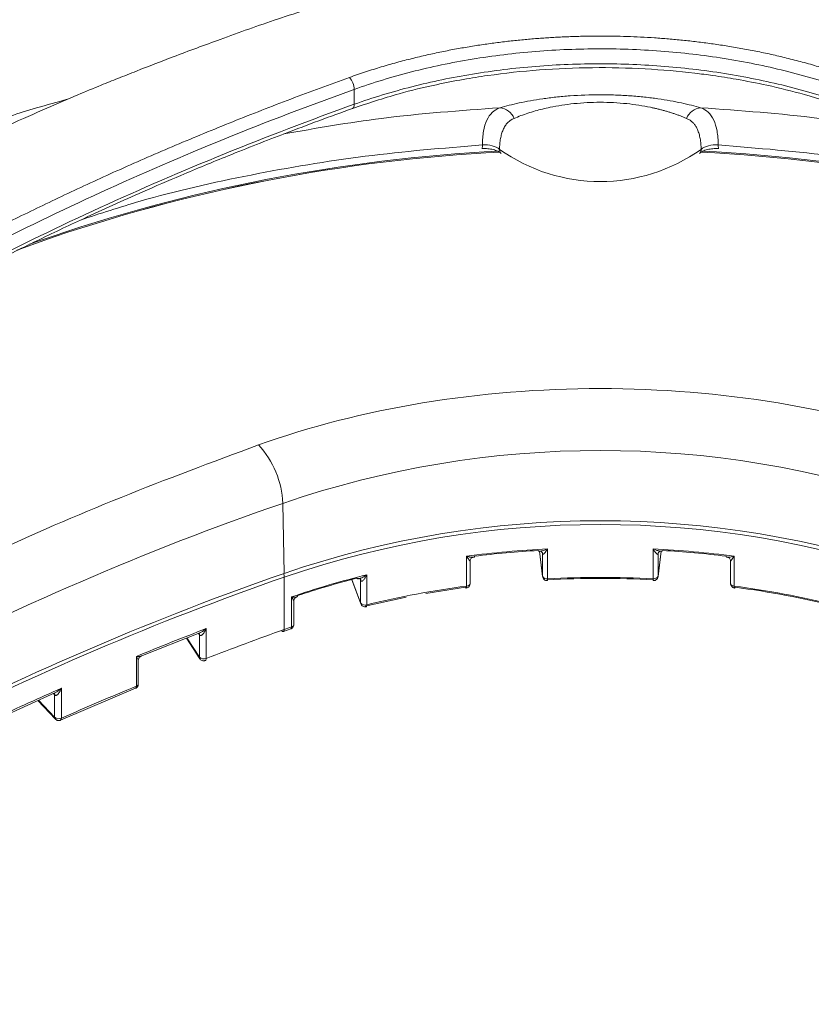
# Model space of a CAD drawing. Header units: millimetres. Extents: x 0 to 420, y 0 to 297.
# Tile 80 of 106: x 315 to 336, y 252 to 279. Entities that reach past the tile are written whole.
import ezdxf

# ---------------------------------------------------------------- set-up
doc = ezdxf.new("R2010")
doc.units = ezdxf.units.MM

msp = doc.modelspace()

# ---------------------------------------------------------------- linework, layer by layer
at = {"color": 7, "linetype": 'Continuous', "lineweight": 15}
for p, q in [((323.85151712, 277.01658687), (323.85151712, 277.42485811)), ((328.22245483, 276.63282726), (328.22162243, 276.63247433)), ((315.26328541, 273.26196689), (314.62856441, 273.03228967)), ((314.70807971, 273.0617027), (315.26328541, 273.2623745)), ((314.97185049, 273.19149871), (315.23690939, 273.28689544)), ((315.26328541, 273.26196689), (315.26328541, 273.2623745)), ((321.93774068, 264.19985996), (321.89548847, 266.11197972)), ((328.91448501, 264.80671457), (329.00080175, 264.11004912)), ((329.13586265, 264.05353552), (329.13586265, 264.87007799)), ((332.02043642, 264.87007723), (332.02043642, 264.05353476)), ((332.155496, 264.1100476), (332.24180813, 264.80671571)), ((326.92221006, 264.66820182), (326.92221006, 263.85165935)), ((327.01930455, 263.92200062), (327.01930455, 264.53956341)), ((329.00017218, 264.73267811), (328.99953735, 264.74289418)), ((329.00017218, 264.73267811), (329.00017218, 264.12026822)), ((332.15612886, 264.73267773), (332.15675579, 264.74289532)), ((332.15612886, 264.12026784), (332.15612886, 264.73267773)), ((334.13699123, 264.53956911), (334.13699123, 263.92200024)), ((334.23408439, 263.85166125), (334.23408439, 264.66820372)), ((321.93903538, 264.09658397), (321.93903538, 262.6676377)), ((323.7823278, 264.02659649), (324.0314868, 263.36540086)), ((324.02631196, 264.00654495), (324.02631196, 263.39413506)), ((324.19716474, 263.34301593), (324.19716474, 264.15955839)), ((332.15612886, 264.12026784), (332.155496, 264.1100476)), ((325.80398173, 263.64650854), (326.89430622, 263.8199351)), ((322.13979794, 263.55500957), (322.13979794, 262.73846711)), ((322.20038404, 262.80031006), (322.20038404, 263.44040689)), ((324.14845616, 263.30740786), (325.26847968, 263.54826358)), ((319.80358628, 261.87372485), (319.80358628, 262.69026732)), ((321.91730341, 262.6121115), (322.11845452, 262.68306329)), ((322.1163419, 262.68221429), (322.11848217, 262.68307775)), ((318.01959447, 261.93341339), (319.63432585, 262.57594187)), ((319.26531834, 262.42910583), (319.62919842, 261.86591034)), ((319.6051194, 262.5632336), (319.60548555, 262.56255296)), ((319.61707198, 262.52093623), (319.61707198, 261.90852634)), ((317.89638606, 261.93133464), (317.89638606, 261.11479217)), ((317.94891289, 261.17358693), (317.94891289, 261.82400172)), ((315.82311936, 260.18695931), (317.87310915, 261.05872854)), ((315.84708907, 260.24329202), (315.84708907, 261.05983449)), ((317.87134688, 261.05793895), (317.87320661, 261.0587757)), ((314.16897542, 260.25293517), (315.68466697, 260.9405396)), ((315.20139145, 260.72130348), (315.68049311, 260.2147852)), ((315.6615942, 260.87850373), (315.6615942, 260.26609384)), ((315.82319707, 260.18699962), (315.82154413, 260.18621994))]:
    msp.add_line(p, q, dxfattribs=at)
at = {"color": 8, "linetype": 'Continuous', "lineweight": 15}
for p, q in [((329.00017218, 264.12026822), (328.91513433, 264.80660902)), ((329.00017218, 264.73267811), (328.99784225, 264.75146838)), ((332.24116013, 264.80661092), (332.15612886, 264.12026784)), ((332.1584555, 264.75146838), (332.15612886, 264.73267773)), ((324.02631196, 263.39413506), (323.7874223, 264.02808848)), ((324.02631196, 264.00654495), (324.01054903, 264.04838186)), ((329.00080307, 264.11000577), (329.00017218, 264.12026822)), ((319.61707198, 261.90852634), (319.2775778, 262.43398239)), ((319.61707198, 262.52093623), (319.59232652, 262.55922996)), ((315.6615942, 260.26609384), (315.22213165, 260.73070829)), ((315.6615942, 260.87850373), (315.62745789, 260.91459095))]:
    msp.add_line(p, q, dxfattribs=at)
at = {"color": 8, "linetype": 'Continuous', "lineweight": 15, "flags": 128}
for points in [[(323.85151712, 277.01658687), (323.84898436, 276.97911924), (323.84147959, 276.94780681), (323.82929256, 276.92384507), (323.81288953, 276.90815728), (323.80440353, 276.90400919)], [(324.02631196, 264.00654495), (324.02396622, 264.02616266), (324.02139526, 264.03460081)], [(334.13699123, 263.92200024), (334.13768797, 263.91438392), (334.14195665, 263.90185885), (334.14998694, 263.88996639), (334.16151411, 263.87907225), (334.17618911, 263.8695239), (334.19355098, 263.8616179), (334.21304917, 263.85559905), (334.23408439, 263.85166125)], [(334.23408439, 263.85166125), (334.23462045, 263.83310042), (334.23620952, 263.81795857), (334.2387864, 263.80680875), (334.24226022, 263.80009282), (334.24561222, 263.79808306)], [(324.03164222, 263.36498869), (324.02865901, 263.37451659), (324.02631196, 263.39413506)], [(324.19716474, 263.34301593), (324.19622829, 263.32438058), (324.19345845, 263.30901785), (324.18895928, 263.29751257), (324.18289803, 263.29030964), (324.17813939, 263.28804925)], [(319.80358628, 261.87372485), (319.80225338, 261.85496556), (319.79830475, 261.83923712), (319.79189184, 261.82713345), (319.78326096, 261.81913293), (319.77904891, 261.81707452)]]:
    msp.add_lwpolyline(points, dxfattribs=at)
at = {"color": 7, "linetype": 'Continuous', "lineweight": 15, "flags": 128}
for points in [[(326.89430622, 263.8199351), (326.89974711, 263.80816916), (326.90498517, 263.80078493), (326.90981099, 263.79806141), (326.91068158, 263.79807622)], [(334.24561222, 263.79808306), (334.24648545, 263.79805913), (334.25130928, 263.80078379), (334.25654932, 263.80817144), (334.26199022, 263.81993281)]]:
    msp.add_lwpolyline(points, dxfattribs=at)
at = {"color": 7, "linetype": 'Continuous', "lineweight": 15}
for centre, radius, start, end in [((323.35692782, 277.41520674), 0.49468346, 1.117922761, 42.845220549), ((327.78635465, 276.45163193), 0.47224476, 22.562403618, 84.038845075), ((333.36994786, 276.45162448), 0.47225294, 95.961953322, 157.437129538), ((330.57814912, 279.66318526), 4.75631139, 234.601389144, 305.398642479), ((330.06885772, 230.65899675), 45.13451492, 92.870800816, 109.184826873), ((330.0723316, 230.69792216), 45.06706616, 92.825989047, 109.183834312), ((330.07219574, 230.69801985), 45.06654427, 92.828693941, 109.183882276), ((331.0839574, 230.69749963), 45.06708369, 70.816165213, 87.174787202), ((331.08416015, 230.69865929), 45.06630677, 70.816094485, 87.170661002), ((331.08760775, 230.6596885), 45.13380433, 70.815089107, 87.126860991), ((319.41774143, 266.02464977), 2.47928556, 2.018594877, 42.815488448), ((330.57815019, 240.74811233), 26.80884898, 71.102691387, 108.897308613), ((330.57815177, 238.95947595), 26.67833745, 71.102666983, 108.897350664), ((330.57815001, 238.85995925), 26.67436089, 71.102681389, 108.897331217), ((330.53844286, 237.25249813), 27.65317249, 92.907312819, 97.51414726), ((328.9156889, 264.73057763), 0.08473688, 0.235753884, 37.799789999), ((330.61781374, 237.25175294), 27.6539181, 82.485977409, 87.092677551), ((332.24026238, 264.73065559), 0.08438749, 145.064470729, 179.816207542), ((329.03681779, 264.73707386), 0.03690831, 186.840114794, 189.58806235), ((332.08164452, 264.74256605), 0.07513785, 351.08830039, 352.437800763), ((347.97400575, 189.23375708), 79.35870261, 109.1524808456, 125.1891627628), ((329.56440627, 242.09102936), 22.71183074, 103.669397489, 109.081021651), ((323.95959524, 263.99513271), 0.07413713, 358.552786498, 45.958516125), ((324.076948, 264.02603709), 0.0542582, 201.054006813, 217.163321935), ((329.10997048, 264.17220684), 0.1214631, 205.315864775, 282.308127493), ((330.57814208, 235.76754076), 28.32274121, 87.081033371, 92.918936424), ((332.03360665, 264.2380616), 0.18499625, 265.917552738, 297.781588), ((332.0915188, 264.13408616), 0.06607122, 295.375781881, 347.927875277), ((330.26567873, 238.3850985), 25.68510277, 97.479503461, 103.666255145), ((326.90302761, 264.0160793), 0.16553515, 276.654468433, 298.768392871), ((330.89045275, 238.38418506), 25.68603154, 76.33386994, 82.520401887), ((324.1465735, 263.48500319), 0.15073107, 217.074241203, 289.611406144), ((353.35240913, 175.60610316), 93.3229616, 111.0689780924, 112.3292341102), ((354.59475735, 171.56210542), 96.78126982, 109.7196296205, 111.0684168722), ((321.90606691, 262.65205251), 0.04148725, 217.363269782, 285.757853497), ((329.00825118, 242.95022499), 20.94636426, 109.141770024, 109.7241043), ((322.09461704, 262.87058095), 0.13962586, 288.879897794, 299.687281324), ((319.56227258, 262.50984399), 0.06816866, 356.762399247, 51.996313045), ((319.6758858, 262.55977549), 0.07048087, 213.43983323, 229.735103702), ((319.73593524, 262.02835838), 0.16878445, 225.232542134, 293.629026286), ((350.61092615, 182.05161351), 86.31815192, 113.7496280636, 115.0550482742), ((352.02103143, 178.02691374), 89.82253038, 112.3282237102, 113.7487564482), ((317.84607849, 261.23803794), 0.13311789, 292.204745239, 299.833967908), ((315.60503862, 260.87365612), 0.06712786, 356.234925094, 49.798680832), ((315.722416, 260.93652415), 0.08405749, 223.649660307, 233.164248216), ((315.77309311, 260.4072379), 0.17987121, 231.692490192, 294.291741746)]:
    msp.add_arc(centre, radius, start, end, dxfattribs=at)
at = {"color": 8, "linetype": 'Continuous', "lineweight": 15}
for centre, radius, start, end in [((326.70443818, 275.89758571), 0.64998489, 353.840690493, 0.829986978), ((327.97043362, 275.78108404), 0.14751801, 178.044887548, 215.735032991), ((333.18583818, 275.78109871), 0.14754613, 324.266168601, 1.949630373), ((334.45027662, 275.89756576), 0.64840634, 179.16629684, 186.172589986), ((347.14288111, 192.78039455), 77.55612302, 108.9981160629, 126.4872175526), ((347.9949278, 189.08515708), 79.40795738, 109.1551295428, 125.1241343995), ((321.68205605, 264.08879782), 0.25709726, 1.735460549, 23.794594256), ((329.01436967, 264.03750631), 0.12254583, 342.461001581, 7.515928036), ((332.16309393, 264.03934489), 0.14336149, 174.31958332, 195.689489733), ((326.85495115, 263.83809844), 0.06861239, 324.316378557, 11.399292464), ((326.95762541, 263.92760877), 0.06193357, 293.877200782, 354.804696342), ((321.88216727, 262.65787049), 0.05770078, 307.550610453, 9.745577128), ((322.08301721, 262.72852211), 0.05764507, 307.968614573, 9.934433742), ((322.14031589, 262.80476145), 0.06023286, 292.915516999, 355.761804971), ((319.53971109, 262.52196895), 0.07736778, 359.235187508, 31.589669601), ((319.69430422, 261.90747168), 0.07723944, 179.217630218, 212.571405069), ((317.8388043, 261.10581531), 0.0582773, 306.179792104, 8.860955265), ((317.88688024, 261.17944871), 0.06230899, 294.080039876, 354.601857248), ((315.58722588, 260.8804733), 0.0743944, 358.482935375, 36.612160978), ((315.73333064, 260.26338428), 0.07178759, 177.836908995, 222.709961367), ((315.79151999, 260.23366062), 0.05639757, 304.171682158, 9.83299697)]:
    msp.add_arc(centre, radius, start, end, dxfattribs=at)
at = {"color": 7, "linetype": 'Continuous', "lineweight": 15}
for points, knots in [([(328.80772704, 280.68662761), (328.21758975, 280.64277408), (327.00699658, 280.55281402), (325.2176965, 280.26997155), (323.44071908, 279.87949801), (321.77362007, 279.36561329), (320.27516895, 278.82494953), (318.98910205, 278.34954531), (318.05876035, 277.9894793), (317.40658148, 277.73074654), (316.8770113, 277.5171939), (316.22503031, 277.24822194), (315.38596577, 276.88681838), (314.41441042, 276.45588851), (312.96096378, 275.78670366), (311.12928813, 274.89516751), (309.32807961, 273.95640872), (307.98659236, 273.22412862), (307.10305266, 272.72957376), (306.31756563, 272.28235608), (305.63133025, 271.88767643), (305.0429024, 271.54790416), (304.54247531, 271.25892157), (303.89861042, 270.88709979), (303.10625798, 270.4295385), (302.14924418, 269.87688294), (301.03183337, 269.23160841), (299.782424, 268.51010922), (298.90567777, 268.00380934), (298.45532242, 267.74373995)], [0, 0, 0, 0, 0.0439112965, 0.0900785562, 0.1365120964, 0.1837607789, 0.2287447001, 0.266234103, 0.2959147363, 0.310945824, 0.3244417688, 0.3431356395, 0.3676888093, 0.3976658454, 0.4282028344, 0.4949758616, 0.5575024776, 0.5853828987, 0.6098214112, 0.6318541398, 0.6528004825, 0.6741343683, 0.6980129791, 0.7291958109, 0.7683320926, 0.8154219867, 0.8704653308, 0.933462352, 1, 1, 1, 1]), ([(362.68991968, 267.75012127), (362.24884274, 268.00483156), (361.39570477, 268.49749623), (360.19183486, 269.19271131), (359.1462203, 269.79651229), (358.27352391, 270.30048629), (357.57214389, 270.70551218), (356.79452349, 271.15456461), (355.9349964, 271.64972763), (355.00451168, 272.18233795), (354.03033039, 272.73445709), (353.00448778, 273.30771326), (351.9520581, 273.88399518), (350.89697991, 274.44651756), (349.83472522, 274.99419578), (348.79523008, 275.50784574), (347.58466177, 276.08372968), (346.24005241, 276.69604583), (344.82075736, 277.29801877), (343.49818553, 277.83415667), (342.20643007, 278.33512259), (340.93416292, 278.80602082), (339.61064254, 279.27905681), (338.19226726, 279.7450778), (336.55795828, 280.14837246), (334.74669775, 280.46404871), (333.31532883, 280.64335055), (332.49725516, 280.67308894), (332.34375675, 280.67866887)], [0, 0, 0, 0, 0.066172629, 0.1279921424, 0.1804254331, 0.2234728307, 0.2576022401, 0.2892351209, 0.3211667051, 0.3500447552, 0.3803558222, 0.4111209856, 0.4409029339, 0.4704750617, 0.5006165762, 0.5319653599, 0.5630787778, 0.6099624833, 0.653199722, 0.6933294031, 0.7306140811, 0.7690098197, 0.8059373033, 0.8468112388, 0.8908302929, 0.938534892, 0.9884670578, 1, 1, 1, 1]), ([(323.71962424, 277.75159882), (323.79316042, 277.77764814), (323.93862213, 277.82917621), (324.15773327, 277.90254773), (324.37446294, 277.97213925), (324.58915853, 278.0379409), (324.80187384, 278.1002089), (325.01273581, 278.15912492), (325.22184862, 278.21488544), (325.42931857, 278.26767504), (325.63521889, 278.31767911), (325.83962975, 278.3650135), (326.04261, 278.40976252), (326.24420188, 278.45201099), (326.44444742, 278.49184091), (326.64338745, 278.52933308), (326.84106182, 278.56456678), (327.03750955, 278.59761959), (327.23276631, 278.62856821), (327.42686211, 278.65748375), (327.61982745, 278.68441563), (327.81168535, 278.70941337), (328.0024578, 278.73252517), (328.19216616, 278.75379856), (328.38083125, 278.77328031), (328.56847335, 278.7910165), (328.75511225, 278.80705219), (328.94076589, 278.82143278), (329.12544993, 278.83419831), (329.30917923, 278.84537366), (329.49196525, 278.85498529), (329.67381907, 278.86305891), (329.85475141, 278.86962012), (330.03477272, 278.8746943), (330.21389299, 278.8783066), (330.39212255, 278.88048196), (330.63275737, 278.88151747), (330.93748736, 278.87915659), (331.30783018, 278.87020806), (331.68213915, 278.85492709), (332.06050434, 278.83308195), (332.44304395, 278.80445306), (332.82990095, 278.76873042), (333.22122931, 278.72549861), (333.61721014, 278.67434518), (334.0180544, 278.61484309), (334.42404158, 278.54651097), (334.83544694, 278.46866228), (335.25261913, 278.38059949), (335.67596447, 278.28156421), (336.10626816, 278.17074838), (336.54392178, 278.04634127), (336.99075964, 277.90750023), (337.28589093, 277.80431548), (337.43667582, 277.75159758)], [0, 0, 0, 0, 0.0179127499, 0.0354331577, 0.052587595, 0.0694014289, 0.0858989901, 0.1021035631, 0.1180373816, 0.1337216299, 0.1491759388, 0.1644142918, 0.1794476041, 0.1942863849, 0.2089407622, 0.2234204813, 0.2377349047, 0.2518930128, 0.2659034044, 0.2797738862, 0.2935109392, 0.3071206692, 0.3206089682, 0.3339815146, 0.3472437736, 0.3604009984, 0.3734582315, 0.3864203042, 0.3992916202, 0.4120760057, 0.4247771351, 0.4373985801, 0.4499438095, 0.4624161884, 0.474818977, 0.4871553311, 0.4994283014, 0.5247811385, 0.550421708, 0.5763781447, 0.6026805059, 0.6293608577, 0.6564563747, 0.6840108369, 0.7120720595, 0.7406917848, 0.7699294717, 0.7998596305, 0.8305652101, 0.8621361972, 0.8946817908, 0.9283712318, 0.9634043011, 1, 1, 1, 1]), ([(323.85151886, 277.42486123), (324.35754519, 277.60628153), (324.87949786, 277.76518652), (325.95389346, 278.03977572), (326.50635135, 278.15545866), (327.35830741, 278.29602876), (327.64695404, 278.33746508), (328.22878419, 278.4085611), (328.52022191, 278.43804255), (329.39606269, 278.50875551), (329.98198626, 278.53233795), (330.86389086, 278.5326664), (331.15836406, 278.52691424), (331.74833824, 278.50348009), (332.04498043, 278.4856956), (332.9271742, 278.41467871), (333.50346002, 278.34422688), (334.6331212, 278.15862332), (335.18649559, 278.04346967), (336.26976296, 277.76734853), (336.80002546, 277.60582489), (337.30478114, 277.42486002)], [0, 0, 0, 0, 0.125, 0.125, 0.25, 0.25, 0.3125, 0.3125, 0.375, 0.375, 0.5, 0.5, 0.5625, 0.5625, 0.625, 0.625, 0.75, 0.75, 0.875, 0.875, 1, 1, 1, 1]), ([(323.80382138, 276.9037977), (324.22244927, 277.04335248), (324.96070904, 277.28946049), (325.98926595, 277.53628815), (326.80286096, 277.69565879), (327.7373523, 277.84415174), (328.91352423, 277.97195507), (330.35791076, 278.03325875), (331.78307061, 278.00089654), (332.88048942, 277.9058278), (333.70592921, 277.79819391), (334.36726317, 277.69371425), (335.20934842, 277.52774151), (336.24515031, 277.27454495), (336.96022327, 277.03512782), (337.35247868, 276.90379485)], [0, 0, 0, 0, 0.1016781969, 0.1793118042, 0.2338810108, 0.2823073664, 0.3829856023, 0.4848498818, 0.5859758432, 0.6820416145, 0.717558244, 0.7638219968, 0.8261329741, 0.9046247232, 1, 1, 1, 1]), ([(337.30478114, 277.01658961), (336.79875491, 277.19801), (336.27680232, 277.35691508), (335.20240687, 277.63150447), (334.64994904, 277.74718752), (333.79799306, 277.88775777), (333.50934645, 277.92919414), (332.92751634, 278.00029027), (332.63607864, 278.02977177), (331.76023789, 278.10048489), (331.17431434, 278.12406744), (330.29240974, 278.12439605), (329.99793654, 278.11864394), (329.40796235, 278.0952099), (329.11132014, 278.07742546), (328.22912633, 278.00640873), (327.65284048, 277.93595701), (326.52317919, 277.75035365), (325.96980475, 277.6352001), (324.88653723, 277.35907915), (324.35627464, 277.19755561), (323.85151886, 277.01659083)], [0, 0, 0, 0, 0.125, 0.125, 0.25, 0.25, 0.3125, 0.3125, 0.375, 0.375, 0.5, 0.5, 0.5625, 0.5625, 0.625, 0.625, 0.75, 0.75, 0.875, 0.875, 1, 1, 1, 1]), ([(310.4255995, 271.66430333), (310.56934974, 271.74688926), (310.86481729, 271.91663828), (311.32477263, 272.17530801), (311.81265713, 272.44521366), (312.32923127, 272.7256512), (312.87466056, 273.01605748), (313.44908211, 273.31565453), (314.05238105, 273.62346169), (314.68383267, 273.9384249), (315.34215837, 274.25933455), (316.02568709, 274.5847472), (316.7323206, 274.91303375), (317.45981625, 275.24241765), (318.20573306, 275.5713034), (318.9674307, 275.89835182), (319.7421578, 276.2221955), (320.52690962, 276.54142573), (321.3188845, 276.85483391), (322.11584119, 277.1613406), (322.91519699, 277.46082538), (323.4521161, 277.65490361), (323.71962424, 277.75159882)], [0, 0, 0, 0, 0.0357773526, 0.0735375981, 0.1132785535, 0.1549859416, 0.1986320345, 0.24417428, 0.2915522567, 0.3406685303, 0.3913894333, 0.4435523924, 0.4969638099, 0.5513991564, 0.6066519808, 0.6625400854, 0.718860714, 0.7753870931, 0.8318948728, 0.8882458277, 0.9443209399, 1, 1, 1, 1]), ([(300.0933295, 263.70955046), (301.59137364, 265.1020545), (303.22072008, 266.43788884), (305.85969352, 268.35744234), (306.77192679, 268.98322775), (308.66219528, 270.20638596), (309.63402322, 270.79974042), (312.62764758, 272.52596933), (314.72749822, 273.60528749), (319.13335858, 275.62232489), (321.4393801, 276.56006247), (323.85151886, 277.42486123)], [0, 0, 0, 0, 0.25, 0.25, 0.375, 0.375, 0.5, 0.5, 0.75, 0.75, 1, 1, 1, 1]), ([(316.0169896, 277.15612551), (315.73291712, 277.07716889), (314.95901629, 276.86206676), (313.93725643, 276.53707265), (313.21645407, 276.27643111), (312.95699142, 276.18260963)], [0, 0, 0, 0, 0.2707035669, 0.7374797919, 1, 1, 1, 1]), ([(333.32089624, 276.92132552), (333.16265348, 276.96779695), (332.98791468, 277.01240997), (332.59872818, 277.09594907), (332.38271542, 277.13500695), (332.03472499, 277.18461864), (331.91429616, 277.19975474), (331.66337269, 277.22668492), (331.53200482, 277.23851547), (331.266, 277.25756895), (331.1306502, 277.26489562), (330.85497132, 277.2747822), (330.7132017, 277.27732184), (330.29360856, 277.27714764), (330.02044412, 277.26698384), (329.61986106, 277.23815075), (329.48941912, 277.22634347), (329.2395309, 277.19945413), (329.11915225, 277.18430513), (328.88659761, 277.1510871), (328.77381434, 277.13290002), (328.55952834, 277.09464015), (328.45794741, 277.07458685), (328.1677332, 277.0122271), (327.99347587, 276.96774781), (327.83540038, 276.92132551)], [0, 0, 0, 0, 0.125, 0.125, 0.25, 0.25, 0.3125, 0.3125, 0.375, 0.375, 0.4375, 0.4375, 0.5, 0.5, 0.625, 0.625, 0.6875, 0.6875, 0.75, 0.75, 0.8125, 0.8125, 0.875, 0.875, 1, 1, 1, 1]), ([(300.04320099, 263.18753473), (300.46695119, 263.5735935), (301.25026355, 264.28723237), (302.39456978, 265.24620681), (303.36783547, 266.02323015), (304.18264047, 266.64622632), (304.90233857, 267.17846045), (305.60083472, 267.67942625), (306.53893548, 268.33164251), (307.73304335, 269.12508895), (309.18485989, 270.03446561), (310.50697489, 270.81592546), (311.66983554, 271.47141926), (312.72928197, 272.04656757), (313.89095522, 272.65234801), (315.14705883, 273.27827313), (316.28205444, 273.81813439), (317.25117717, 274.26233084), (318.13819526, 274.65737644), (319.18727942, 275.10961265), (320.48295567, 275.64508818), (322.04327513, 276.26089706), (323.19160787, 276.68034153), (323.80777923, 276.90540667)], [0, 0, 0, 0, 0.0700860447, 0.1295557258, 0.1785396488, 0.217115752, 0.2492459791, 0.2820587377, 0.3157087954, 0.379207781, 0.4431635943, 0.5052522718, 0.5466170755, 0.5869611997, 0.6339167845, 0.6851041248, 0.7337466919, 0.7640056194, 0.7945677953, 0.832845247, 0.8798150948, 0.9355112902, 1, 1, 1, 1]), ([(323.85151886, 277.01659083), (321.43915307, 276.15171067), (319.12475853, 275.21094175), (315.79880502, 273.68705108), (314.71383149, 273.15991302), (312.59575769, 272.06897715), (311.56831261, 271.5081333), (308.57891389, 269.78036909), (306.70959946, 268.56836074), (303.21590963, 266.02513091), (301.59150142, 264.69390287), (300.0933295, 263.30128005)], [0, 0, 0, 0, 0.25, 0.25, 0.375, 0.375, 0.5, 0.5, 0.75, 0.75, 1, 1, 1, 1]), ([(327.83540062, 276.9213255), (327.75561673, 276.8937492), (327.68611453, 276.85309602), (327.56579458, 276.74021864), (327.51651634, 276.6693205), (327.43741438, 276.49808225), (327.40729496, 276.39612093), (327.36686143, 276.16949006), (327.35602579, 276.04445083), (327.3543556, 275.90700143)], [0, 0, 0, 0, 0.25, 0.25, 0.5, 0.5, 0.75, 0.75, 1, 1, 1, 1]), ([(332.93384265, 276.63282918), (332.9064644, 276.64431994), (332.85236923, 276.66702391), (332.76736289, 276.70000407), (332.68097918, 276.73165839), (332.59305771, 276.7619379), (332.50385794, 276.79084449), (332.41352519, 276.81836178), (332.32222834, 276.84447304), (332.23012349, 276.8691575), (332.13736516, 276.89238929), (332.04409621, 276.91414623), (331.88013303, 276.94957944), (331.63888353, 276.9934683), (331.30036042, 277.03781386), (330.94613372, 277.0657616), (330.57802814, 277.07552851), (330.20965368, 277.06574689), (329.85499096, 277.03772179), (329.51628542, 276.99328714), (329.23425456, 276.94194778), (328.99452159, 276.8874624), (328.79170488, 276.83364724), (328.59345287, 276.77298196), (328.39998545, 276.70582153), (328.28269767, 276.65759847), (328.22245396, 276.63282917)], [0, 0, 0, 0, 0.02571064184, 0.05080024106, 0.0752761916, 0.09914645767, 0.12241962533, 0.14510495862, 0.16721246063, 0.18875293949, 0.20973807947, 0.23018051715, 0.2500939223, 0.31439021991, 0.37501311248, 0.43829638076, 0.50000550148, 0.56183078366, 0.62524683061, 0.68586788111, 0.75017331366, 0.79463559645, 0.84173277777, 0.89159105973, 0.94431681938, 1, 1, 1, 1]), ([(333.8019413, 275.90700141), (333.80027098, 276.04447832), (333.78938698, 276.17049845), (333.74829638, 276.39933013), (333.71859715, 276.49894399), (333.63934415, 276.6700182), (333.58898063, 276.7419082), (333.46975172, 276.85323366), (333.4006701, 276.89375269), (333.32089624, 276.92132552)], [0, 0, 0, 0, 0.25, 0.25, 0.5, 0.5, 0.75, 0.75, 1, 1, 1, 1]), ([(328.22162138, 276.63247267), (328.20464767, 276.62466198), (328.17080615, 276.60908935), (328.12471102, 276.58065915), (328.08211718, 276.54848369), (328.04318729, 276.51210568), (328.00768149, 276.47152888), (327.97547473, 276.42664787), (327.94642227, 276.37738999), (327.91226541, 276.30697008), (327.87738592, 276.20999118), (327.84790869, 276.08063727), (327.82868131, 275.93985169), (327.82489638, 275.83743391), (327.82299987, 275.78611555)], [0, 0, 0, 0, 0.0626002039, 0.1248098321, 0.1868164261, 0.2488093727, 0.310978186, 0.3735107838, 0.4365918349, 0.5004012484, 0.6248815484, 0.7505331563, 0.8749999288, 1, 1, 1, 1]), ([(333.33329674, 275.78611555), (333.33258977, 275.81220032), (333.33117873, 275.86426352), (333.32568384, 275.93910668), (333.31767765, 276.01128239), (333.30328427, 276.10363745), (333.27847028, 276.21130402), (333.23936986, 276.31973936), (333.19332029, 276.40908806), (333.14222631, 276.48168899), (333.08240051, 276.5430766), (333.01405605, 276.59452423), (332.96064452, 276.62003026), (332.93384265, 276.63282918)], [0, 0, 0, 0, 0.0629564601, 0.1256563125, 0.1882475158, 0.2508787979, 0.3762211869, 0.5003269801, 0.601903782, 0.7018989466, 0.8010653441, 0.9001746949, 1, 1, 1, 1]), ([(327.34272893, 275.80464736), (327.39714848, 275.80579135), (327.50481112, 275.8080546), (327.65363892, 275.7818494), (327.78074868, 275.73842087), (327.83890471, 275.69726418), (327.86769822, 275.67688718)], [0, 0, 0, 0, 0.2583769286, 0.5111681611, 0.7579754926, 1, 1, 1, 1]), ([(327.82299987, 275.78611555), (327.77221917, 275.82814868), (327.70045858, 275.86237207), (327.53708139, 275.90464973), (327.44486287, 275.91305221), (327.35435563, 275.90700125)], [0, 0, 0, 0, 0.5, 0.5, 1, 1, 1, 1]), ([(333.2885969, 275.67688566), (333.31733194, 275.69730374), (333.37542174, 275.73858025), (333.50282477, 275.78189472), (333.65166518, 275.80789351), (333.75917127, 275.80573702), (333.81356882, 275.80464584)], [0, 0, 0, 0, 0.2421282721, 0.4894783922, 0.7416785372, 1, 1, 1, 1]), ([(333.80194097, 275.90700125), (333.71226284, 275.91299679), (333.61952731, 275.90469494), (333.4560999, 275.86247526), (333.38454427, 275.8285351), (333.33329674, 275.78611555)], [0, 0, 0, 0, 0.5, 0.5, 1, 1, 1, 1]), ([(339.91988281, 267.70966958), (337.11539912, 268.71513373), (333.87946025, 269.24800786), (327.27683635, 269.24800786), (324.04089748, 268.71513373), (321.23641379, 267.70966958)], [0, 0, 0, 0, 0.5, 0.5, 1, 1, 1, 1]), ([(328.87599637, 264.82608986), (328.87671895, 264.82355961), (328.87820424, 264.81835856), (328.88449492, 264.81263464), (328.89361059, 264.80847076), (328.90581679, 264.80607533), (328.9246885, 264.80531308), (328.95282588, 264.80812365), (328.99551835, 264.81731229), (329.05784636, 264.83607175), (329.10665767, 264.85734809), (329.13586062, 264.87007736)], [0, 0, 0, 0, 0.0423691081, 0.0870917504, 0.1359317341, 0.1902453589, 0.2510171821, 0.3637292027, 0.5007249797, 0.7012925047, 1, 1, 1, 1]), ([(328.9253668, 264.80587567), (328.92693738, 264.80621499), (328.93023388, 264.80692718), (328.94922005, 264.80410666), (328.97216699, 264.79216807), (328.98312903, 264.77980185), (328.98870034, 264.77351688)], [0, 0, 0, 0, 0.2193436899, 0.4603795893, 0.7257448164, 1, 1, 1, 1]), ([(329.13586062, 264.87007736), (329.1290496, 264.85874688), (329.11674284, 264.83827395), (329.10008484, 264.81279013), (329.08109662, 264.78520978), (329.05994461, 264.75731307), (329.04366372, 264.74092068), (329.03646245, 264.73367009)], [0, 0, 0, 0, 0.20676379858, 0.37359939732, 0.50051795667, 0.77907195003, 1, 1, 1, 1]), ([(332.02043598, 264.87007736), (332.03622191, 264.86301704), (332.06539435, 264.84996956), (332.10567447, 264.83475572), (332.13870112, 264.82402368), (332.1714399, 264.81499046), (332.20345166, 264.80813867), (332.23496219, 264.80495974), (332.25851282, 264.80677855), (332.27521049, 264.81323436), (332.27867801, 264.82199251), (332.28030023, 264.82608986)], [0, 0, 0, 0, 0.1617996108, 0.2990061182, 0.4116527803, 0.4997861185, 0.6367814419, 0.7495801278, 0.8471002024, 0.928468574, 1, 1, 1, 1]), ([(332.15587302, 264.73092246), (332.15527882, 264.72852517), (332.15405568, 264.72359036), (332.15023706, 264.71981529), (332.14500803, 264.71864496), (332.13824581, 264.7204105), (332.12805289, 264.72625364), (332.11328505, 264.73921487), (332.09109323, 264.76398117), (332.05985071, 264.80644424), (332.03519051, 264.8462569), (332.02043598, 264.87007736)], [0, 0, 0, 0, 0.0422001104, 0.0868689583, 0.1357347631, 0.1901271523, 0.2510147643, 0.3637374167, 0.5007381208, 0.7012848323, 1, 1, 1, 1]), ([(332.16759346, 264.77351764), (332.17316524, 264.77980345), (332.18412847, 264.79217165), (332.20707345, 264.80410507), (332.2260589, 264.8069258), (332.22936057, 264.80621454), (332.23093359, 264.80587567)], [0, 0, 0, 0, 0.2742491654, 0.539622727, 0.7806610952, 1, 1, 1, 1]), ([(326.92221281, 264.66820353), (326.936624, 264.66422294), (326.96328761, 264.65685804), (326.99890508, 264.64903283), (327.02756794, 264.64405127), (327.05294158, 264.64074398), (327.07556054, 264.63888569), (327.09911763, 264.63871424), (327.11924757, 264.64120812), (327.13515266, 264.64715987), (327.13839689, 264.65471956), (327.13986754, 264.65814646)], [0, 0, 0, 0, 0.16114995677, 0.29815992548, 0.41105556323, 0.4998704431, 0.60736315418, 0.69987636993, 0.81958272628, 0.9182143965, 1, 1, 1, 1]), ([(327.01898642, 264.54173532), (327.01915995, 264.5404681), (327.0195253, 264.53780002), (327.01817839, 264.5370152), (327.01548421, 264.53834309), (327.01123567, 264.54217505), (327.00490967, 264.54911569), (326.99594261, 264.56033285), (326.98122243, 264.58006065), (326.95747622, 264.61465294), (326.93538851, 264.64819508), (326.92221281, 264.66820353)], [0, 0, 0, 0, 0.0456744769, 0.0961652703, 0.1526049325, 0.215807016, 0.2863514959, 0.3849956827, 0.5005880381, 0.7020924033, 1, 1, 1, 1]), ([(327.01749882, 264.53738971), (327.0195086, 264.55112945), (327.02352677, 264.57859941), (327.04800633, 264.61227314), (327.07924265, 264.63411712), (327.10120571, 264.63841287), (327.11149419, 264.6404252)], [0, 0, 0, 0, 0.2666108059, 0.533037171, 0.781253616, 1, 1, 1, 1]), ([(329.03646245, 264.73367009), (329.03163288, 264.72965999), (329.02273946, 264.72227556), (329.01167599, 264.71831067), (329.00368773, 264.72019517), (329.00146762, 264.72749135), (329.00042358, 264.73092246)], [0, 0, 0, 0, 0.3137553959, 0.5777667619, 0.8014402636, 1, 1, 1, 1]), ([(334.01642906, 264.65814646), (334.01701443, 264.65612157), (334.01824604, 264.65186127), (334.02373864, 264.64705968), (334.03184009, 264.64318833), (334.04291202, 264.64048246), (334.058218, 264.63882922), (334.07898752, 264.63875061), (334.11153395, 264.64139265), (334.16311216, 264.6492256), (334.20756697, 264.66111289), (334.23408379, 264.66820353)], [0, 0, 0, 0, 0.045747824, 0.096252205, 0.15267374, 0.215842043, 0.2863446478, 0.3849787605, 0.500573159, 0.7020972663, 1, 1, 1, 1]), ([(334.04585064, 264.64029821), (334.05603828, 264.63821356), (334.07778142, 264.63376435), (334.10865819, 264.61187496), (334.13285824, 264.57834459), (334.13681823, 264.55104739), (334.13879959, 264.53738933)], [0, 0, 0, 0, 0.218786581, 0.4669487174, 0.7332897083, 1, 1, 1, 1]), ([(334.17360334, 264.57834067), (334.1695993, 264.57285747), (334.16215988, 264.5626698), (334.15157471, 264.54923547), (334.14294259, 264.53986674), (334.13704663, 264.53562614), (334.13722816, 264.53983414), (334.13731018, 264.54173532)], [0, 0, 0, 0, 0.2152236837, 0.3998813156, 0.6402158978, 0.8374489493, 1, 1, 1, 1]), ([(334.23408379, 264.66820353), (334.22711486, 264.6574958), (334.21421507, 264.63767535), (334.19738299, 264.61276754), (334.18421386, 264.59337108), (334.1768497, 264.58293932), (334.17360334, 264.57834067)], [0, 0, 0, 0, 0.3218704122, 0.5957955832, 0.8218136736, 1, 1, 1, 1]), ([(323.91896329, 264.06670463), (323.92106321, 264.06443072), (323.9253797, 264.0597566), (323.93550306, 264.05552342), (323.94812006, 264.05333332), (323.96343126, 264.05343706), (323.98562674, 264.05640456), (324.01670704, 264.06459334), (324.0614765, 264.08172537), (324.1238814, 264.1118132), (324.16973362, 264.14168698), (324.19716621, 264.15955995)], [0, 0, 0, 0, 0.0423691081, 0.0870917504, 0.1359317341, 0.1902453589, 0.2510171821, 0.3637292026, 0.5007249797, 0.7012925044, 1, 1, 1, 1]), ([(323.98769095, 264.05806038), (323.98775268, 264.0582235), (323.98802731, 264.05894925), (324.00137563, 264.05269889), (324.01172388, 264.04785331)], [0, 0, 0, 0, 0.2247522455, 1, 1, 1, 1]), ([(324.01941831, 264.03890841), (324.01962439, 264.0389987), (324.01991178, 264.03912462), (324.02077449, 264.03542184), (324.02101858, 264.03437421)], [0, 0, 0, 0, 0.7170701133, 1, 1, 1, 1]), ([(324.06006807, 263.98527187), (324.05483859, 263.98432423), (324.04501339, 263.98254379), (324.03731212, 263.98984439), (324.03370985, 263.99325924)], [0, 0, 0, 0, 0.5322513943, 1, 1, 1, 1]), ([(324.19716621, 264.15955995), (324.18904501, 264.14380463), (324.17442633, 264.11544403), (324.15314934, 264.08066121), (324.13126787, 264.0481855), (324.10770136, 264.0195399), (324.08246819, 263.9952987), (324.06690488, 263.98833219), (324.06006807, 263.98527187)], [0, 0, 0, 0, 0.2084468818, 0.37521794, 0.5003513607, 0.7045738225, 0.8702222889, 1, 1, 1, 1]), ([(329.00183435, 264.11015862), (329.00320389, 264.10084091), (329.00658141, 264.07786177), (329.02675064, 264.04424997), (329.06059805, 264.01527513), (329.0983857, 263.99990593), (329.12260397, 264.00184335), (329.13111191, 264.00252397)], [0, 0, 0, 0, 0.1508514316, 0.3720265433, 0.6113539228, 0.8634677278, 1, 1, 1, 1]), ([(332.02521943, 264.00221409), (332.0358168, 264.00179818), (332.06072098, 264.00082077), (332.09398704, 264.01541451), (332.12208008, 264.03690315), (332.13384277, 264.05427071), (332.13970081, 264.06292008)], [0, 0, 0, 0, 0.2307892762, 0.5423622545, 0.7720878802, 1, 1, 1, 1]), ([(332.13970081, 264.06292008), (332.14679183, 264.07805561), (332.1555723, 264.09679723), (332.15582145, 264.1171159), (332.15586939, 264.12102542)], [0, 0, 0, 0, 0.8075894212, 1, 1, 1, 1]), ([(326.91040104, 263.79935753), (326.91347725, 263.79934742), (326.9307895, 263.79929051), (326.95679997, 263.81234837), (326.98495043, 263.8334148), (326.99670681, 263.85083201), (327.00256171, 263.85950613)], [0, 0, 0, 0, 0.0804818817, 0.452934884, 0.7275509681, 1, 1, 1, 1]), ([(327.00256171, 263.85950613), (327.00944718, 263.87467955), (327.01903149, 263.89580038), (327.01902976, 263.91869384), (327.01902928, 263.9251404)], [0, 0, 0, 0, 0.7184104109, 1, 1, 1, 1]), ([(334.13739689, 263.9221797), (334.13728177, 263.92004789), (334.13649523, 263.90548241), (334.14341173, 263.87732254), (334.16348236, 263.8406536), (334.19790591, 263.81249182), (334.22820534, 263.79793785), (334.2449043, 263.79851913), (334.24594281, 263.79855528)], [0, 0, 0, 0, 0.0356376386, 0.2434922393, 0.4729132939, 0.721144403, 0.9826579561, 1, 1, 1, 1]), ([(322.13979801, 263.55500989), (322.1547616, 263.55325567), (322.18167914, 263.55010004), (322.21452111, 263.54866802), (322.24223215, 263.54908899), (322.26539582, 263.55106007), (322.28398557, 263.55557776), (322.29623338, 263.56158024), (322.29875915, 263.56756672), (322.29989614, 263.57026158)], [0, 0, 0, 0, 0.2086712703, 0.3753723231, 0.5001430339, 0.6591922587, 0.7946098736, 0.907542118, 1, 1, 1, 1]), ([(322.19752648, 263.43841703), (322.19849091, 263.43850889), (322.20058974, 263.43870879), (322.20047455, 263.44343301), (322.19814919, 263.45131206), (322.19302155, 263.46307208), (322.18377298, 263.48121745), (322.16748943, 263.51100792), (322.15012162, 263.53860555), (322.13979801, 263.55500989)], [0, 0, 0, 0, 0.0724808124, 0.15773493, 0.2569613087, 0.3709187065, 0.5001065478, 0.7028578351, 1, 1, 1, 1]), ([(322.20014301, 263.4435643), (322.20164753, 263.45637492), (322.20467616, 263.48216308), (322.22415148, 263.51609563), (322.25109625, 263.5423298), (322.27314077, 263.55161992), (322.28370836, 263.55607337)], [0, 0, 0, 0, 0.257231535, 0.517814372, 0.7688522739, 1, 1, 1, 1]), ([(324.03202681, 263.36488226), (324.03771774, 263.3530381), (324.04989128, 263.32770215), (324.08460013, 263.29870793), (324.12765377, 263.28421602), (324.16150346, 263.28195568), (324.17670555, 263.28819676), (324.17817627, 263.28880054)], [0, 0, 0, 0, 0.2175273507, 0.4653148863, 0.7263579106, 0.9735266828, 1, 1, 1, 1]), ([(319.63272559, 262.57977362), (319.64535265, 262.5848071), (319.70812887, 262.60983136), (319.76119449, 262.65454642), (319.80358628, 262.69026732)], [0, 0, 0, 0, 0.201144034, 1, 1, 1, 1]), ([(319.80358518, 262.69026678), (319.79729831, 262.67619081), (319.78566187, 262.65013743), (319.7674564, 262.61635443), (319.75154331, 262.58977305), (319.7333401, 262.56263746), (319.71207033, 262.53624032), (319.68736473, 262.51380939), (319.66543279, 262.50007678), (319.65185529, 262.49933526), (319.64580181, 262.49900465)], [0, 0, 0, 0, 0.1610099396, 0.2980150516, 0.4110347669, 0.5001075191, 0.663770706, 0.8000087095, 0.9108346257, 1, 1, 1, 1]), ([(322.11583219, 262.68385908), (322.12420047, 262.68661072), (322.14256501, 262.6926493), (322.16594458, 262.71206297), (322.17775793, 262.72925407), (322.1836412, 262.73781557)], [0, 0, 0, 0, 0.2958879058, 0.6493385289, 1, 1, 1, 1]), ([(322.1836412, 262.73781557), (322.19060619, 262.75297427), (322.19985462, 262.77310269), (322.19995915, 262.79492208), (322.19998496, 262.8003093)], [0, 0, 0, 0, 0.7530992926, 1, 1, 1, 1]), ([(319.64580181, 262.49900465), (319.64301119, 262.49955994), (319.63753703, 262.50064922), (319.63270364, 262.50423539), (319.63033421, 262.5059934)], [0, 0, 0, 0, 0.5097796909, 1, 1, 1, 1]), ([(317.89638579, 261.93133502), (317.9076997, 261.93042737), (317.92865171, 261.92874651), (317.95521475, 261.92818638), (317.97586853, 261.92882904), (317.9964698, 261.93057662), (318.01584771, 261.93371877), (318.03151061, 261.93979775), (318.04043045, 261.94718844), (318.03986018, 261.95401313), (318.03960486, 261.95706881)], [0, 0, 0, 0, 0.1607166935, 0.2976281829, 0.4107520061, 0.5001196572, 0.6613949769, 0.7972619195, 0.9092264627, 1, 1, 1, 1]), ([(317.94887865, 261.82425274), (317.94648968, 261.83365909), (317.94006896, 261.85894015), (317.91323555, 261.90341044), (317.89638606, 261.93133464)], [0, 0, 0, 0, 0.37207067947, 1, 1, 1, 1]), ([(317.94890894, 261.82399192), (317.95005411, 261.83649731), (317.95236253, 261.86170537), (317.97006475, 261.89561343), (317.99531427, 261.92272785), (318.01664889, 261.93320239), (318.02691617, 261.93824327)], [0, 0, 0, 0, 0.255617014, 0.5152665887, 0.7667221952, 1, 1, 1, 1]), ([(319.6304141, 261.86679623), (319.63249147, 261.86280836), (319.64145759, 261.84559641), (319.67070016, 261.82336853), (319.71341261, 261.80795966), (319.75239333, 261.8070944), (319.77221501, 261.81599407), (319.77844568, 261.81879157)], [0, 0, 0, 0, 0.0791527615, 0.3416299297, 0.618148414, 0.8799701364, 1, 1, 1, 1]), ([(315.84708765, 261.05983336), (315.84086892, 261.04513078), (315.82936437, 261.01793127), (315.81100388, 260.98263265), (315.79481981, 260.95490246), (315.77899101, 260.93092924), (315.76296667, 260.91013019), (315.74389048, 260.88935606), (315.72360315, 260.8729855), (315.70210561, 260.86215843), (315.68889888, 260.86332108), (315.68291665, 260.86384772)], [0, 0, 0, 0, 0.1611924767, 0.2982033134, 0.4110547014, 0.4997904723, 0.6072197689, 0.6997782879, 0.8197585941, 0.9183563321, 1, 1, 1, 1]), ([(315.68293368, 260.94428391), (315.69470454, 260.94944957), (315.7562671, 260.97646639), (315.80647831, 261.02255671), (315.84708907, 261.05983449)], [0, 0, 0, 0, 0.191201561, 1, 1, 1, 1]), ([(317.87071468, 261.05963622), (317.87688299, 261.06172377), (317.89300753, 261.06718081), (317.91443968, 261.08540975), (317.92627469, 261.1025547), (317.93216874, 261.11109319)], [0, 0, 0, 0, 0.23722322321, 0.62012354, 1, 1, 1, 1]), ([(317.93216874, 261.11109319), (317.93913373, 261.1262519), (317.94838216, 261.14638032), (317.94848669, 261.16819971), (317.9485125, 261.17358693)], [0, 0, 0, 0, 0.7530992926, 1, 1, 1, 1]), ([(315.68291665, 260.86384772), (315.68100338, 260.86446688), (315.67721181, 260.86569387), (315.67373931, 260.86806823), (315.67201909, 260.86924445)], [0, 0, 0, 0, 0.5046142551, 1, 1, 1, 1]), ([(315.68168508, 260.21554486), (315.68999758, 260.20735497), (315.70958301, 260.18805843), (315.75094804, 260.17510908), (315.79137098, 260.17426835), (315.81294003, 260.18416869), (315.82092773, 260.18783509)], [0, 0, 0, 0, 0.2275156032, 0.5360587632, 0.8281878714, 1, 1, 1, 1]), ([(323.71962424, 242.30937145), (323.54602496, 242.37194152), (323.19795573, 242.49739548), (322.67816407, 242.68915641), (322.1588649, 242.88403037), (321.64084611, 243.08208376), (321.12456866, 243.28308497), (320.61057497, 243.48686422), (320.09949466, 243.69317125), (319.59208909, 243.90167138), (319.08923029, 244.11196963), (318.59177373, 244.32366749), (318.10050397, 244.53638325), (317.61613855, 244.74975239), (317.13934187, 244.96341894), (316.67081345, 245.17700688), (316.21119859, 245.39003301), (315.76116564, 245.60199452), (315.32133456, 245.81241718), (314.89224693, 246.02086459), (314.47437074, 246.22693704), (314.06810462, 246.43027005), (313.67377544, 246.63053323), (313.29163071, 246.82744432), (312.92175265, 247.02071411), (312.56414892, 247.21009316), (312.21879245, 247.3953651), (311.88562841, 247.57633905), (311.564577, 247.7528486), (311.2555352, 247.92475024), (310.95837879, 248.09192203), (310.67295445, 248.25426733), (310.3051486, 248.46571678), (309.84152161, 248.73650022), (309.27005135, 249.07749636), (308.66997926, 249.44377066), (308.04327706, 249.83564135), (307.39252546, 250.25320439), (306.7211463, 250.69617992), (306.03278454, 251.16342786), (305.33200802, 251.65321542), (304.62414365, 252.16326727), (303.91496497, 252.6911665), (303.20933656, 253.23402965), (302.51180378, 253.78881477), (301.82674194, 254.35230381), (301.15842336, 254.92172578), (300.50817769, 255.49400941), (300.08944336, 255.87930327), (299.88095293, 256.07114348)], [0, 0, 0, 0, 0.0180519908, 0.0361945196, 0.054410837, 0.0726844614, 0.0909988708, 0.1093378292, 0.1276837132, 0.1460069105, 0.1642741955, 0.1824545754, 0.2005192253, 0.218441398, 0.2361963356, 0.2537596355, 0.2711001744, 0.2881866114, 0.3049906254, 0.3214867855, 0.3376524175, 0.3534674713, 0.3689143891, 0.3839784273, 0.3986494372, 0.4129197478, 0.4267831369, 0.4402347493, 0.4532710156, 0.4658895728, 0.4780891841, 0.4898696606, 0.5012329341, 0.5238752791, 0.5480427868, 0.5737270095, 0.6009040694, 0.62953266, 0.6595468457, 0.6908356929, 0.7232508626, 0.756607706, 0.7906925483, 0.8253208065, 0.8603055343, 0.8954321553, 0.9305031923, 0.9653971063, 1, 1, 1, 1]), ([(323.80778186, 242.33902405), (323.14000346, 242.58331459), (321.90436092, 243.03534445), (320.2424863, 243.69615668), (318.89319193, 244.25933044), (317.80862307, 244.7320589), (316.87466062, 245.15303689), (315.98312229, 245.5675891), (314.94762687, 246.06488698), (313.82547223, 246.62570199), (312.68904545, 247.21944938), (311.65202151, 247.7829944), (310.52527609, 248.41833844), (309.25344308, 249.16905913), (307.86398338, 250.03588266), (306.52084585, 250.92242581), (305.4461903, 251.67239176), (304.61144485, 252.27955821), (303.93325334, 252.78709907), (303.15286684, 253.39038351), (302.22720373, 254.13675915), (301.16059445, 255.03730002), (300.43363929, 255.70062537), (300.04319802, 256.05689163)], [0, 0, 0, 0, 0.0699199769, 0.1293783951, 0.1784564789, 0.217191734, 0.2495835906, 0.2832731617, 0.3184584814, 0.3687398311, 0.414569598, 0.4540542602, 0.4947405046, 0.5539240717, 0.6149869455, 0.6757500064, 0.7344545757, 0.7641839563, 0.7945939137, 0.832733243, 0.8796300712, 0.9353503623, 1, 1, 1, 1])]:
    msp.add_open_spline(points, degree=3, knots=knots, dxfattribs=at)
at = {"color": 8, "linetype": 'Continuous', "lineweight": 15}
for points, knots in [([(327.83539924, 276.92132304), (326.74987617, 276.84399907), (324.74415872, 276.70112782), (322.8112021, 276.36225137), (321.92438935, 276.20677972)], [0, 0, 0, 0, 0.5412143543, 1, 1, 1, 1]), ([(339.22266375, 276.20899003), (338.33990466, 276.36343834), (336.40983256, 276.70112547), (334.40744781, 276.84386723), (333.32089587, 276.92132304)], [0, 0, 0, 0, 0.4573710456, 1, 1, 1, 1]), ([(327.35435487, 275.90700106), (326.28216376, 275.81867247), (324.13666517, 275.64192333), (321.0075112, 275.10868895), (318.3951334, 274.52078676), (316.90687578, 274.03148623), (316.36731947, 273.85409411)], [0, 0, 0, 0, 0.2790775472, 0.5584456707, 0.839917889, 1, 1, 1, 1]), ([(344.76318111, 273.86226813), (344.23279552, 274.03659206), (342.75766003, 274.52143067), (340.1609521, 275.10596987), (337.03173052, 275.64060604), (334.88089758, 275.81800744), (333.80193893, 275.9070003)], [0, 0, 0, 0, 0.1577502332, 0.4387430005, 0.7184471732, 1, 1, 1, 1]), ([(321.23641186, 267.70967047), (319.97331774, 267.23999157), (317.44716574, 266.30064723), (313.83487786, 264.73232607), (310.36674348, 263.05199875), (307.06482717, 261.25386771), (303.95804621, 259.3450702), (301.52316407, 257.70350316), (300.20418583, 256.66709831), (299.78052734, 256.33420296)], [0, 0, 0, 0, 0.1537808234, 0.3075572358, 0.4623606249, 0.617155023, 0.7719583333, 0.9267525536, 1, 1, 1, 1])]:
    msp.add_open_spline(points, degree=3, knots=knots, dxfattribs=at)
at = {"color": 7, "linetype": 'Continuous', "lineweight": 15}
for points in [[(327.14104351, 264.66795441), (327.71448066, 264.73845945), (328.29282566, 264.79117376), (328.87599637, 264.82608986)], [(332.28030023, 264.82608986), (332.86347094, 264.79117376), (333.44181594, 264.73845945), (334.01525309, 264.66795441)], [(327.13986754, 264.65814646), (327.14026669, 264.66102925), (327.14065415, 264.6643095), (327.14104351, 264.66795441)], [(334.01525309, 264.66795441), (334.01564245, 264.6643095), (334.01602991, 264.66102925), (334.01642906, 264.65814646)], [(322.30210644, 263.59207079), (322.82589749, 263.76738481), (323.36500275, 263.925641), (323.91896329, 264.06670463)], [(329.12485079, 264.02334946), (330.09186345, 264.07271071), (331.06443315, 264.07271071), (332.03144581, 264.02334946)], [(334.26199169, 263.81993461), (335.2014834, 263.69571059), (336.12020889, 263.52422588), (337.00784018, 263.30740825)], [(322.29989614, 263.57026158), (322.30083867, 263.57560657), (322.30146247, 263.58295848), (322.30210644, 263.59207079)]]:
    msp.add_open_spline(points, degree=3, dxfattribs=at)

doc.saveas('drawing.dxf')
